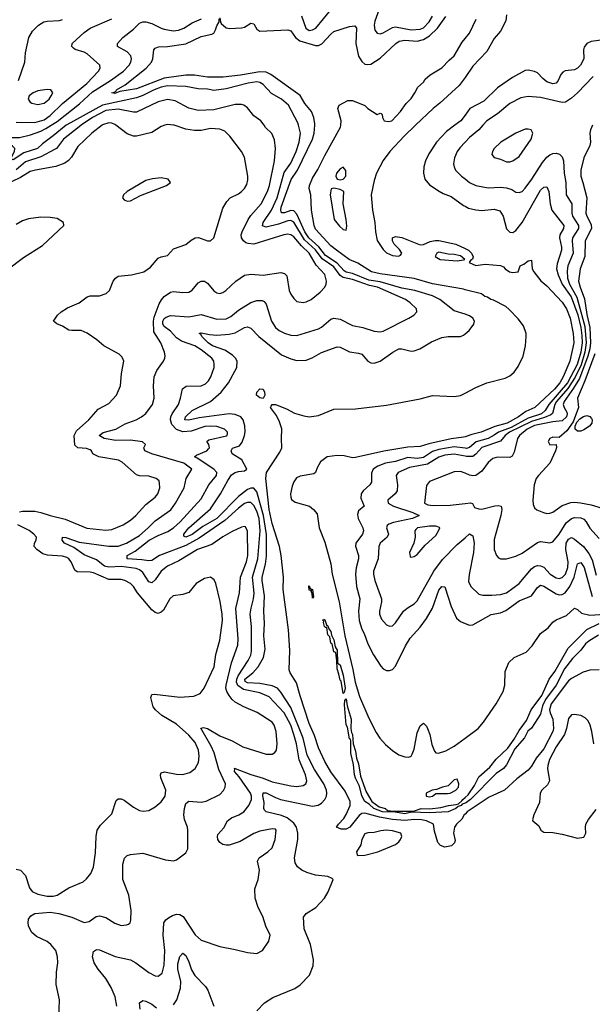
# Model space of a CAD drawing. Header units: inches. Extents: x 1173000 to 1307049, y 522583 to 678455.
# Tile 141 of 256: x 1227112 to 1230825, y 554301 to 560685. Entities that reach past the tile are written whole.
import ezdxf

# ---------------------------------------------------------------- set-up
doc = ezdxf.new("R2010")
doc.units = ezdxf.units.IN
doc.header["$MEASUREMENT"] = 0
for name, color, linetype in [('B2525', 7, 'Continuous'), ('B2526', 7, 'Continuous'), ('B2535', 7, 'Continuous'), ('B2536', 7, 'Continuous')]:
    doc.layers.add(name, color=color, linetype=linetype)

msp = doc.modelspace()

# ---------------------------------------------------------------- linework, layer by layer
at = {"layer": 'B2525', "color": 5}
for points, elevation in [([(1227647.3, 560000), (1227580.7, 559950), (1227490, 559863.5), (1227447.6, 559792.4), (1227428.8, 559771.2), (1227405, 559755), (1227347.4, 559732.6), (1227214.9, 559710), (1227180.5, 559699.5), (1227117.9, 559662.1), (1227010, 559610.6)], 780), ([(1227413.9, 560000), (1227330, 559931.2), (1227259.5, 559880.5), (1227227.9, 559850), (1227138.8, 559821.2), (1227070, 559776.3), (1227060.4, 559780.4), (1227056.3, 559790), (1227078.5, 559830), (1227079.7, 559850), (1227065.5, 559865.5), (1227030, 559889.7), (1227025.8, 559910), (1227050, 559920.6), (1227110, 559920.6), (1227182.2, 559937.8), (1227250, 559961.3), (1227281.8, 559978.2), (1227316.7, 560000)], 740), ([(1227511.6, 560000), (1227497.1, 559990), (1227395.5, 559910), (1227350, 559850.5), (1227337.7, 559842.3), (1227250, 559796.3), (1227150, 559762.7), (1227090, 559711.1)], 760), ([(1227110, 557494.4), (1227130, 557498.8), (1227210, 557499), (1227250, 557490.8), (1227310, 557469.6), (1227407.6, 557447.6), (1227548, 557388), (1227670, 557374.4), (1227710, 557378.5), (1227783.5, 557410), (1227830, 557439.3), (1227864.8, 557470), (1227930, 557540.7), (1227989.6, 557590), (1228006.9, 557610), (1228020.4, 557650), (1228019.8, 557679.7), (1228015.6, 557695.6), (1227997.2, 557710), (1227950, 557724.7), (1227890, 557728.3), (1227870, 557734.7), (1227775.6, 557815.5), (1227752, 557830), (1227624.5, 557850), (1227586, 557870), (1227578.7, 557890), (1227570, 557895.3), (1227544.5, 557904.5), (1227490, 557909.1), (1227470, 557925.7), (1227465.9, 557990), (1227480, 558020), (1227559.8, 558090), (1227621, 558159), (1227690, 558196.9), (1227740.3, 558250), (1227766.2, 558310), (1227773.3, 558390), (1227787.1, 558470), (1227777.6, 558497.6), (1227756.6, 558516.6), (1227658.4, 558570), (1227612.6, 558610), (1227550, 558653.4), (1227510, 558670.5), (1227450, 558668.9), (1227430, 558672.7), (1227390, 558697.6), (1227352.7, 558712.7), (1227332.3, 558730), (1227356.9, 558770), (1227380.4, 558790), (1227422.3, 558817.7), (1227497.7, 558850), (1227550, 558887.3), (1227570, 558894.5), (1227630, 558893.5), (1227672.8, 558910), (1227694.8, 558930), (1227718, 558990), (1227733.7, 559010), (1227750, 559021.1), (1227837.2, 559030), (1227917.6, 559050), (1227960.3, 559079.7), (1228010, 559138.4), (1228030, 559148.2), (1228070, 559156.3), (1228110, 559199.5), (1228190, 559227.6), (1228223.7, 559256.3), (1228249.9, 559270.1), (1228271.9, 559271.9), (1228330, 559250.3), (1228350, 559250.4), (1228370, 559270.7), (1228430, 559463), (1228454.7, 559505.3), (1228476.9, 559530), (1228530, 559554.7), (1228549.7, 559570), (1228569.7, 559590), (1228584.6, 559615.4), (1228592.6, 559647.4), (1228591.9, 559670), (1228570, 559792.7), (1228549.6, 559830), (1228474.5, 559930), (1228441.9, 559961.9), (1228410, 559975.9), (1228350, 559978.5), (1228290, 559966.7), (1228246.7, 559966.7), (1228190, 559975.4), (1228113.8, 560000)], 780), ([(1227366, 554210), (1227369.7, 554330), (1227348.4, 554430), (1227349.8, 554510.2), (1227360.4, 554570), (1227358.3, 554610), (1227347.1, 554650), (1227313.4, 554690), (1227290, 554707.5), (1227220.5, 554740.5), (1227189.4, 554769.4), (1227169.8, 554810), (1227166.8, 554830), (1227170, 554852.7), (1227184.9, 554875.1), (1227210, 554889.2), (1227310, 554898.9), (1227365.5, 554890), (1227450, 554865.4), (1227530, 554830.9), (1227562.8, 554837.2), (1227608.8, 554871.2), (1227630, 554874.9), (1227670, 554863.6), (1227730, 554827.4), (1227770, 554813), (1227804.1, 554815.9), (1227818.4, 554821.6), (1227829.5, 554830.5), (1227833.7, 554846.3), (1227834.6, 554910), (1227819.4, 555010), (1227781.9, 555110), (1227780.6, 555210), (1227790.7, 555249.3), (1227810, 555265.7), (1227830, 555271.7), (1227910, 555280.3), (1228057.7, 555237.7), (1228109.5, 555230.5), (1228130, 555237.3), (1228190, 555284), (1228202, 555310), (1228202, 555430), (1228199.3, 555450), (1228179.8, 555499.8), (1228175.8, 555530), (1228180.3, 555570), (1228190, 555604), (1228210, 555617.4), (1228290, 555612.2), (1228321.4, 555618.6), (1228410, 555662.6), (1228432.7, 555687.3), (1228444.2, 555710), (1228446.6, 555730), (1228402.7, 555822.7), (1228372.5, 555932.5), (1228353.9, 555973.9), (1228287.6, 556092.4), (1228304, 556096), (1228330, 556088.4), (1228410, 556041.2), (1228489.5, 556009.5), (1228559.3, 555970), (1228710, 555922), (1228750, 555922), (1228767.2, 555932.8), (1228776.9, 555950), (1228780.9, 555990), (1228775.5, 556070), (1228762.4, 556110), (1228748.4, 556130), (1228652.6, 556192.6), (1228565.1, 556230), (1228510, 556259.2), (1228490, 556276.4), (1228470, 556302.6), (1228454.7, 556330), (1228449.9, 556350), (1228450.8, 556370), (1228485.4, 556514.6), (1228527.1, 556630), (1228528.3, 556670), (1228512.8, 556867.2), (1228538, 556970), (1228543.1, 557070), (1228583.4, 557170), (1228592.6, 557210), (1228588.8, 557368.8), (1228575.8, 557395.8), (1228570, 557399.7), (1228550, 557395.6), (1228490, 557366.9), (1228430, 557332.7), (1228358.7, 557281.3), (1228265.6, 557250), (1228144.4, 557175.6), (1228070, 557142.5), (1228030.1, 557110), (1227990, 557052.2), (1227970, 557034.8), (1227950, 557040.8), (1227910, 557099.9), (1227890, 557117.1), (1227867.8, 557127.8), (1227770, 557140.6), (1227690, 557136.3), (1227662.7, 557142.7), (1227610, 557182.6), (1227530, 557215), (1227463.2, 557263.2), (1227403.1, 557290), (1227388, 557310), (1227389.7, 557330), (1227411.3, 557328.7), (1227498.2, 557298.2), (1227690, 557271.9), (1227750, 557272.4), (1227805.8, 557290), (1227890, 557341.6), (1227946.3, 557390), (1227990, 557436.6), (1228092.7, 557507.3), (1228123.4, 557550), (1228177.8, 557650), (1228192.4, 557710), (1228227.8, 557770), (1228176.9, 557810), (1227969.6, 557869.6), (1227923.5, 557890), (1227918, 557910), (1227927.8, 557930), (1227908.7, 557948.7), (1227830, 557958.3), (1227735.7, 557955.7), (1227660.7, 557970), (1227627.9, 557990), (1227652.5, 558007.5), (1227735.1, 558030), (1227795.5, 558064.5), (1227866.6, 558090), (1227902.6, 558110), (1227930, 558131.6), (1227973.3, 558190), (1227984.5, 558230), (1227979.3, 558310), (1227984.5, 558370), (1228002.3, 558410), (1228044, 558470), (1228054, 558490), (1228054.8, 558505.3), (1228050.9, 558530), (1228028.1, 558590), (1227981.9, 558661.9), (1227979.4, 558730), (1227983.9, 558756.1), (1228016.5, 558843.5), (1228031.1, 558868.9), (1228050, 558889.4), (1228090, 558918), (1228110, 558922.4), (1228170, 558915.5), (1228210, 558918.3), (1228230, 558930.3), (1228270, 558978), (1228290, 558990.3), (1228310, 558990.3), (1228330, 558976.9), (1228370, 558927.6), (1228390, 558912.9), (1228410, 558909.1), (1228430, 558915.6), (1228449.8, 558930.1), (1228513.7, 558990), (1228570, 559028.3), (1228610, 559034.7), (1228690, 559028.4), (1228805.5, 559045.5), (1228830, 559038.7), (1228843.8, 559023.8), (1228860.2, 558930), (1228870, 558906), (1228890, 558877.1), (1228910, 558857.1), (1228950, 558851.8), (1228970, 558854.6), (1229002.9, 558870), (1229061.1, 558918.9), (1229091.3, 558950), (1229099.7, 558970), (1229101.5, 558990), (1229090, 559033), (1229033.9, 559093.9), (1228989.9, 559170), (1228939, 559219), (1228890, 559276.2), (1228870, 559290.9), (1228850, 559294), (1228824.4, 559290), (1228630, 559229.9), (1228592.7, 559232.7), (1228578.8, 559238.8), (1228563.2, 559250), (1228550.5, 559270), (1228549.4, 559290), (1228555.6, 559310), (1228593.3, 559390), (1228610, 559414.2), (1228678.9, 559490), (1228719.6, 559570), (1228732.1, 559610), (1228763.7, 559770), (1228769.9, 559850), (1228764.8, 559904.8), (1228746.8, 559946.8), (1228706.2, 559986.2), (1228696.7, 560000)], 760), ([(1227742.5, 554290), (1227730.8, 554349.2), (1227704.6, 554410), (1227670, 554467.7), (1227620.4, 554530), (1227595.9, 554570), (1227584.3, 554610), (1227590, 554644.4), (1227610, 554657.6), (1227630, 554655), (1227730.7, 554610.7), (1227830, 554588.9), (1227864.7, 554570), (1227950, 554506.9), (1227990, 554487), (1228010, 554484.4), (1228035.7, 554504.3), (1228050, 554556), (1228053.2, 554650), (1228042.3, 554750), (1228047.3, 554830), (1228060.7, 554850), (1228077, 554863), (1228102.5, 554877.5), (1228130, 554886), (1228150, 554884.6), (1228171.2, 554871.2), (1228250, 554751.7), (1228290, 554718), (1228410, 554675.3), (1228510, 554657.6), (1228590, 554637), (1228650, 554630.4), (1228686.6, 554650), (1228727.8, 554710), (1228736.3, 554750), (1228708, 554808), (1228688.2, 554870), (1228659, 554930), (1228639.3, 554990), (1228636.9, 555050), (1228658.7, 555110), (1228668, 555170), (1228653.3, 555230), (1228664.5, 555250), (1228721.6, 555290), (1228750, 555316.4), (1228769.6, 555369.6), (1228775.1, 555430), (1228770, 555437.2), (1228750, 555438.4), (1228670, 555423.9), (1228630, 555408.7), (1228542.9, 555357.1), (1228470, 555333.7), (1228450, 555332.1), (1228430, 555337.3), (1228409, 555350), (1228397.1, 555370), (1228393.8, 555390), (1228398, 555402), (1228435.1, 555444.9), (1228459.2, 555490), (1228485.3, 555510), (1228533.6, 555530), (1228564.9, 555550), (1228597.9, 555590), (1228615.4, 555630), (1228614.8, 555650), (1228608.1, 555670), (1228536.2, 555776.2), (1228505.2, 555810), (1228507.5, 555827.5), (1228502, 555830), (1228510, 555830.9), (1228610, 555791.4), (1228690, 555768.5), (1228750, 555744.7), (1228870, 555717.9), (1228910, 555713.6), (1228950, 555719.7), (1228968.2, 555731.8), (1228974.6, 555750), (1228965.9, 555790), (1228925.3, 555885.3), (1228908, 555990), (1228890, 556051.6), (1228869.6, 556110), (1228828.1, 556190), (1228730, 556295), (1228670, 556319.9), (1228562.8, 556342.8), (1228527.6, 556367.6), (1228518.3, 556390), (1228519.8, 556410), (1228528.3, 556431.7), (1228594.3, 556530), (1228610, 556564.9), (1228614.7, 556590), (1228614.6, 556750), (1228607.6, 556830), (1228612.6, 556870), (1228629.1, 556930.9), (1228632.5, 556967.5), (1228621.6, 557070), (1228656.4, 557190), (1228670.6, 557370), (1228665.1, 557450), (1228650, 557497.5), (1228630, 557535.9), (1228610, 557554.5), (1228590, 557555.4), (1228570, 557547.3), (1228530, 557517.5), (1228442.9, 557437.1), (1228276.6, 557323.4), (1228190, 557276), (1228019.8, 557210), (1227970, 557179.3), (1227950, 557176), (1227903.9, 557183.9), (1227809.8, 557190), (1227809.7, 557210), (1227860, 557240), (1227952.1, 557310), (1228010, 557341.4), (1228072.4, 557367.6), (1228110, 557391), (1228152.8, 557430), (1228290, 557578.1), (1228338.2, 557670), (1228388.7, 557730), (1228389.9, 557750), (1228371.4, 557771.4), (1228262.6, 557842.6), (1228244.7, 557850), (1228259.3, 557860.7), (1228325.1, 557890), (1228337.3, 557902.8), (1228342.9, 557910), (1228338.7, 557930), (1228326.3, 557950), (1228338.5, 557961.5), (1228452.4, 557987.6), (1228458.3, 557990), (1228459.8, 558000.2), (1228460.7, 558010), (1228439.8, 558030), (1228390, 558047.1), (1228350, 558050.3), (1228313.3, 558046.7), (1228224, 558016.1), (1228170, 558013.4), (1228128.6, 558028.6), (1228099.4, 558059.4), (1228090.9, 558090), (1228092.7, 558110), (1228100.5, 558130), (1228141.6, 558190), (1228155.6, 558230), (1228168.3, 558291.7), (1228191.6, 558308.4), (1228289.2, 558310.8), (1228316.7, 558323.3), (1228337, 558343), (1228351.7, 558368.3), (1228372.2, 558430), (1228373.8, 558450), (1228370.7, 558470), (1228357.4, 558490), (1228290, 558544.5), (1228246.9, 558570), (1228161.3, 558601.3), (1228130, 558621.8), (1228090, 558665.8), (1228050, 558694.6), (1228039.5, 558710), (1228040.1, 558730), (1228050, 558746.7), (1228062.9, 558757.1), (1228090, 558765.9), (1228210, 558759.3), (1228290, 558773.7), (1228390, 558743.7), (1228450, 558745.6), (1228480.4, 558759.6), (1228530, 558800.9), (1228610, 558851.9), (1228650, 558863.2), (1228684.5, 558864.5), (1228697.1, 558857.1), (1228710, 558839.5), (1228745.2, 558730), (1228770.2, 558690), (1228794.6, 558670), (1228830, 558651.8), (1228870, 558639.7), (1228910, 558636.9), (1229050, 558680.6), (1229070, 558692), (1229130, 558742.8), (1229150, 558750.2), (1229190, 558744.2), (1229270, 558702.9), (1229337.3, 558690), (1229410, 558665.4), (1229450, 558662), (1229470, 558665.8), (1229636.2, 558750), (1229667.3, 558770), (1229687, 558790), (1229686, 558810), (1229645.1, 558850), (1229614, 558870), (1229432.6, 558950), (1229381.3, 558961.3), (1229270, 558999.6), (1229210, 559014), (1229190, 559025.5), (1229150, 559082.1), (1229074.5, 559134.5), (1229030, 559192.8), (1228958.2, 559258.2), (1228890, 559371.1), (1228870, 559381.8), (1228850, 559379.8), (1228790, 559358.9), (1228710, 559340.6), (1228687.6, 559347.5), (1228691.1, 559370), (1228745.8, 559450), (1228780.7, 559530), (1228826.9, 559693.1), (1228870, 559754.2), (1228905.3, 559830), (1228924.4, 559890), (1228932.2, 559950), (1228919.1, 560000)], 740), ([(1228054.1, 560000), (1228030, 559993.1), (1227970, 559954.4), (1227870, 559929), (1227850, 559930.6), (1227810, 559944.6), (1227736, 560000)], 780), ([(1230000, 558775.3), (1229930, 558798.1), (1229835.9, 558870), (1229790, 558895.5), (1229674, 558930), (1229590, 558945.2), (1229450, 558984.2), (1229377, 558997), (1229270, 559040.2), (1229230, 559048.3), (1229215.5, 559055.5), (1229170, 559106.6), (1229095.5, 559155.5), (1229051.6, 559211.6), (1228988.2, 559270), (1228960.5, 559310), (1228910, 559423.5), (1228890, 559446.2), (1228870, 559448.1), (1228830, 559432.8), (1228810, 559432.9), (1228804.9, 559450), (1228807.4, 559470), (1228871.7, 559648.3), (1228913, 559710), (1229010.6, 559910), (1229022.3, 559950), (1229026, 560000)], 720), ([(1230000, 558934.4), (1229990, 558936.9), (1229790, 558972.8), (1229670, 559006.9), (1229450, 559036.1), (1229393.9, 559050), (1229305.6, 559105.6), (1229249.2, 559130), (1229166, 559190), (1229130, 559219.6), (1229030, 559326.4), (1229021.9, 559350), (1229004.2, 559450), (1228999.7, 559550), (1228989.8, 559589.8), (1228992.1, 559610), (1229010, 559658), (1229045.6, 559714.4), (1229090, 559803.7), (1229192.9, 559987.1), (1229193.8, 560000)], 680), ([(1229678.8, 560000), (1229606.1, 559930), (1229512.1, 559830), (1229470, 559772.7), (1229425.9, 559690), (1229410, 559641.3), (1229390.8, 559550), (1229400.1, 559450), (1229415.3, 559370), (1229419.5, 559310), (1229430, 559253.7), (1229470, 559194), (1229490, 559172.2), (1229530, 559156.2), (1229568, 559152), (1229582, 559158), (1229589.5, 559170), (1229575.6, 559195.6), (1229541.2, 559230), (1229529.4, 559250), (1229529.6, 559270.4), (1229550, 559278.8), (1229590, 559272.4), (1229710, 559225.7), (1229730, 559227), (1229773.4, 559246.6), (1229807.1, 559252.9), (1229830, 559252.7), (1229940.5, 559230), (1230000, 559200.6)], 680), ([(1229934.2, 560000), (1229880.9, 559959.1), (1229815.2, 559890), (1229764.6, 559815.4), (1229742.6, 559770), (1229733, 559730), (1229731, 559690), (1229739.7, 559650), (1229770, 559614.9), (1229832, 559572), (1229857.6, 559557.6), (1229910, 559538.9), (1229990, 559480.2), (1230000, 559474.9)], 720), ([(1230000, 559890.2), (1229965.3, 559854.7), (1229948.4, 559830), (1229931.1, 559790), (1229925.2, 559750), (1229929.2, 559730), (1229938.5, 559710), (1229977.3, 559670), (1230000, 559652.5)], 740), ([(1227030, 559063.2), (1227137.8, 559142.2), (1227259.8, 559220.2), (1227399, 559350), (1227395.3, 559370), (1227355.5, 559395.5), (1227310, 559402.6), (1227250, 559404.2), (1227170, 559393.8), (1227130, 559380.8), (1227090, 559357.2)], 820), ([(1228650, 554258.4), (1228700.7, 554310), (1228753.5, 554346.5), (1228896, 554404), (1228931.3, 554428.7), (1228991.2, 554490), (1229015.8, 554550), (1229016.9, 554590), (1228996.9, 554690), (1228955.8, 554790), (1228953.6, 554866.4), (1228969.4, 554890), (1229032, 554930), (1229089.5, 554990), (1229111.8, 555030), (1229144, 555110), (1229137.5, 555117.5), (1229109.6, 555129.6), (1229030, 555139.5), (1228975.1, 555155.1), (1228942.3, 555170), (1228913.7, 555193.7), (1228898.6, 555218.6), (1228894.1, 555250), (1228915.2, 555370), (1228915.7, 555410), (1228906.6, 555450), (1228890, 555475.3), (1228845.9, 555510), (1228810, 555526), (1228709.9, 555549.9), (1228699.2, 555559.2), (1228694.9, 555570), (1228696.5, 555610), (1228688.1, 555651.9), (1228690, 555673), (1228710, 555672.6), (1228770, 555641.7), (1228803.1, 555630), (1229010, 555587), (1229047.4, 555592.6), (1229070, 555605.9), (1229091.6, 555630), (1229100.9, 555650), (1229103.5, 555670), (1229100.7, 555690), (1229085.2, 555730), (1229024, 555824), (1228976.9, 555916.9), (1228950, 556026.4), (1228870, 556225), (1228805.7, 556325.7), (1228784, 556350), (1228750, 556365.6), (1228670, 556381.6), (1228590, 556385.4), (1228574, 556394), (1228571.1, 556410), (1228623.3, 556450), (1228657.8, 556490), (1228692.6, 556550), (1228704.3, 556604.3), (1228695.4, 556690), (1228699.7, 556770), (1228694.3, 556850), (1228700.5, 556950), (1228685.2, 557050), (1228685.5, 557070), (1228705.6, 557154.4), (1228712.5, 557207.5), (1228711.8, 557348.2), (1228693.2, 557470), (1228650, 557623.6), (1228630, 557648.4), (1228610, 557648), (1228590, 557638), (1228530, 557593.1), (1228390, 557451.1), (1228300.3, 557399.7), (1228230, 557347.7), (1228190, 557330.8), (1228175.5, 557335.5), (1228177, 557350), (1228208.4, 557390), (1228350, 557513.5), (1228414.5, 557610), (1228462.1, 557697.9), (1228486.4, 557733.6), (1228510, 557748.4), (1228530, 557755.5), (1228570, 557760.3), (1228585.1, 557770), (1228552, 557832), (1228490, 557869.8), (1228482.9, 557890), (1228492.4, 557907.6), (1228538.4, 557921.6), (1228554.9, 557945.1), (1228569.5, 557990), (1228573.5, 558013.4), (1228571.8, 558051.8), (1228560.5, 558090), (1228546.6, 558110), (1228510, 558125.4), (1228470, 558129.9), (1228276.2, 558103.8), (1228208, 558088), (1228182.6, 558090), (1228188, 558110), (1228231.5, 558150), (1228350, 558209.7), (1228419.5, 558270), (1228466.6, 558330), (1228521.3, 558430), (1228522.3, 558470), (1228511.9, 558490), (1228492.6, 558510), (1228442.2, 558542.2), (1228361.8, 558570), (1228334.2, 558590), (1228293.8, 558630), (1228285.7, 558645.7), (1228275.1, 558650), (1228290, 558653.8), (1228343.4, 558643.4), (1228390, 558640.1), (1228470, 558645.1), (1228510, 558654.9), (1228570, 558690.1), (1228590, 558692.6), (1228610, 558685.8), (1228662.3, 558630), (1228810, 558512.4), (1228870, 558485), (1228910, 558475.3), (1228970, 558477.4), (1229008.1, 558491.9), (1229070, 558527.1), (1229170, 558564.1), (1229190, 558561), (1229250, 558531), (1229310, 558523.8), (1229330, 558516.2), (1229370.4, 558470), (1229390, 558459.1), (1229410, 558457.6), (1229450, 558470.2), (1229530.9, 558529.1), (1229570, 558551), (1229590, 558551.9), (1229650, 558535.6), (1229670, 558537.1), (1229707.6, 558550), (1229782.8, 558597.2), (1229850, 558625.2), (1229890, 558631.8), (1229970, 558631.4), (1229990, 558640.3), (1230000, 558648.4)], 720), ([(1230000, 555535.1), (1229995.2, 555530), (1229978.7, 555501.3), (1229944.7, 555470), (1229932.4, 555450), (1229926, 555410), (1229936.2, 555363.8), (1229932.3, 555347.7), (1229912.3, 555327.7), (1229870, 555320.9), (1229840.3, 555330), (1229823.6, 555350), (1229803.1, 555423), (1229795.7, 555470), (1229749.2, 555490), (1229717.5, 555497.5), (1229670, 555499.7), (1229610, 555492.5), (1229530, 555499.8), (1229446.1, 555513.9), (1229350, 555541.3), (1229330, 555537.6), (1229313.8, 555526.2), (1229252, 555450), (1229230, 555437.2), (1229197.1, 555437.1), (1229165.8, 555450), (1229178.6, 555470), (1229213.7, 555506.3), (1229228.8, 555531.2), (1229255.1, 555590), (1229255.4, 555615.4), (1229222.2, 555682.2), (1229130, 555807.6), (1229090, 555876.3), (1229050, 555963.7), (1229023.6, 556043.6), (1228990, 556122.3), (1228930, 556300.4), (1228906.1, 556386.1), (1228865.5, 556450), (1228860.3, 556470), (1228864, 556596), (1228855.9, 556730), (1228820.8, 556990), (1228822.5, 557070), (1228808.1, 557210), (1228796, 557270), (1228750, 557418.4), (1228728.9, 557510), (1228707.6, 557710), (1228713.4, 557750), (1228799.4, 557880.6), (1228813, 557910), (1228809.3, 557970), (1228813.1, 558033.1), (1228797.8, 558077.8), (1228778, 558118), (1228739.5, 558170), (1228741.8, 558178.2), (1228749.9, 558190.1), (1228770.1, 558190.1), (1228842.8, 558162.9), (1228893.9, 558133.9), (1228955.5, 558115.5), (1228990.3, 558110.3), (1229050, 558119.6), (1229150, 558159.3), (1229290, 558161.3), (1229490, 558186), (1229710, 558227.3), (1229790, 558247.7), (1229930, 558241.6), (1229970, 558248), (1230000, 558263.7)], 680), ([(1230000, 557980.8), (1229990, 557977.3), (1229910, 557967.6), (1229765, 557935), (1229710, 557918), (1229630, 557912.3), (1229472.7, 557887.3), (1229290, 557846.8), (1229270, 557844.8), (1229216.1, 557856.1), (1229170, 557859.4), (1229105.3, 557850), (1229062, 557818), (1229040.1, 557779.9), (1229030.6, 557749.4), (1229019.4, 557740.6), (1228930, 557725.8), (1228906.5, 557713.5), (1228890.5, 557689.5), (1228879.7, 557660.3), (1228868.3, 557610), (1228869.4, 557589.4), (1228874.7, 557574.7), (1228897.7, 557557.7), (1228991.6, 557530), (1229017.6, 557510), (1229040.6, 557480.6), (1229053.1, 557390), (1229090, 557298), (1229130, 557158), (1229137.5, 557090), (1229184.1, 556910), (1229221.5, 556690), (1229273, 556473), (1229287.4, 556390), (1229316.2, 556296.2), (1229376.7, 556156.7), (1229423.8, 556063.8), (1229447.6, 556027.6), (1229485, 555985), (1229530, 555946.2), (1229570, 555919.2), (1229610, 555904.7), (1229635.5, 555904.5), (1229649.7, 555910.3), (1229658, 555922), (1229670, 555956), (1229690, 556062), (1229710, 556106), (1229730, 556123), (1229750, 556104.9), (1229756.5, 556090), (1229771.1, 556050), (1229784.8, 555984.8), (1229801.7, 555941.7), (1229810, 555930.7), (1229828.6, 555928.6), (1229875.2, 555944.8), (1229930, 555974.6), (1230000, 556027)], 680), ([(1230000, 557906.8), (1229930, 557915.5), (1229830, 557898.1), (1229790, 557884.7), (1229730, 557845.7), (1229690, 557839.9), (1229630, 557845.9), (1229550, 557819.5), (1229483.5, 557810), (1229435.4, 557790), (1229404.1, 557770), (1229394.3, 557745.7), (1229392.7, 557687.3), (1229382.3, 557670), (1229339.7, 557630), (1229326.2, 557610), (1229323.6, 557583.6), (1229346, 557530), (1229310, 557500.7), (1229302.8, 557477.2), (1229307.3, 557450), (1229337, 557390), (1229341.4, 557370), (1229335.6, 557350), (1229290.9, 557290), (1229289.5, 557270.5), (1229309, 557210), (1229310.1, 557190.1), (1229293.1, 557130), (1229289.6, 557090), (1229295.2, 557010), (1229318.4, 556930), (1229310.1, 556850), (1229313.9, 556790), (1229330, 556732.9), (1229345.5, 556705.5), (1229370, 556638.3), (1229406.8, 556566.8), (1229453.6, 556493.7), (1229470, 556475.6), (1229490, 556464.7), (1229510, 556464.4), (1229530, 556472.9), (1229550, 556493.1), (1229614.6, 556625.4), (1229644.6, 556675.4), (1229710, 556746.3), (1229750, 556803.5), (1229788.4, 556870), (1229830, 556985.3), (1229850, 557010.3), (1229870, 557007.7), (1229910, 556880.3), (1229945, 556805), (1229970, 556784.2), (1230000, 556771.2)], 720), ([(1230000, 557854.1), (1229930, 557868), (1229870, 557861.6), (1229830, 557849.4), (1229755.9, 557804.1), (1229639.4, 557780.6), (1229567.1, 557750), (1229554, 557730), (1229563, 557670), (1229559.3, 557630), (1229546.7, 557610), (1229498.5, 557570), (1229501.1, 557550), (1229535.9, 557530), (1229660.9, 557490), (1229702, 557470), (1229659.5, 557450), (1229535.6, 557424.4), (1229505.4, 557414.6), (1229494.2, 557405.8), (1229490.2, 557390), (1229503.5, 557350), (1229494.7, 557330), (1229450.2, 557290), (1229440.6, 557270), (1229436.8, 557190), (1229406.6, 557110), (1229406.4, 557090), (1229415.9, 557050), (1229458, 556930), (1229458, 556910), (1229444.3, 556850), (1229444.7, 556830), (1229457.5, 556797.5), (1229490, 556761.6), (1229510, 556752.4), (1229530, 556755.8), (1229550, 556774), (1229601.5, 556850), (1229624, 556870), (1229670, 556898.4), (1229690, 556917.6), (1229798.7, 557110), (1229854.1, 557185.9), (1229950, 557283), (1230000, 557326.1)], 740), ([(1230000, 557744.1), (1229970, 557755.8), (1229930, 557754.1), (1229770, 557691.8), (1229750, 557665.2), (1229737.6, 557550), (1229759.5, 557539.5), (1229794.1, 557534.1), (1229903.6, 557536.4), (1230000, 557548.7)], 760), ([(1227090, 555177), (1227116.3, 555170), (1227150, 555137.1), (1227176.4, 555056.4), (1227193.7, 555033.7), (1227230, 555014.6), (1227290, 555002.8), (1227330, 555003.5), (1227355.1, 555010), (1227430, 555056), (1227523.6, 555096.4), (1227545.2, 555114.8), (1227573, 555150), (1227589.7, 555190.3), (1227603.8, 555283.8), (1227608.3, 555388.3), (1227615.1, 555430), (1227636.3, 555463.7), (1227710, 555537.1), (1227736.9, 555623.1), (1227750, 555634.4), (1227770, 555633.7), (1227790, 555624.6), (1227850, 555579.6), (1227890, 555557.3), (1227912.6, 555552.6), (1227950, 555558.8), (1227990, 555582), (1228030, 555613.8), (1228056.1, 555650), (1228059.4, 555690), (1228027.9, 555770), (1228024.4, 555790), (1228030, 555802.4), (1228050.8, 555809.2), (1228130, 555793.5), (1228170, 555790.8), (1228216, 555804), (1228250.4, 555829.6), (1228271, 555869), (1228276.4, 555910), (1228272, 555950), (1228250, 555999.4), (1228210, 556047.2), (1228130, 556116.9), (1228034.1, 556174.1), (1227991.8, 556210), (1227977.8, 556230), (1227961.6, 556290), (1227969.3, 556310), (1227987.1, 556312.9), (1228150, 556291.9), (1228241.5, 556298.5), (1228283.3, 556316.7), (1228309.2, 556350.8), (1228373.7, 556490), (1228385, 556570), (1228410, 556662.8), (1228427.9, 556790), (1228425.9, 556830), (1228412.3, 556912.3), (1228384.2, 557030), (1228374.1, 557054.2), (1228350, 557069.5), (1228310, 557061.3), (1228257.1, 557030), (1228208.2, 556971.8), (1228170, 556957.2), (1228107.7, 556950), (1228084.9, 556930), (1228044.2, 556855.8), (1228030, 556843), (1228010, 556835.1), (1227990, 556841.3), (1227970, 556857.7), (1227877, 556970), (1227850, 557010.9), (1227829.6, 557030), (1227793.6, 557050), (1227770, 557055.2), (1227690, 557055), (1227590, 557098.5), (1227570, 557102.9), (1227484.7, 557104.7), (1227470, 557115.1), (1227446.6, 557170), (1227429.9, 557189.9), (1227417, 557197), (1227390, 557206.3), (1227292.8, 557212.8), (1227262.3, 557222.3), (1227223.5, 557250), (1227206.4, 557270), (1227208.8, 557290), (1227219.8, 557310), (1227221, 557330), (1227204.1, 557350), (1227173.7, 557373.7), (1227100.9, 557410)], 780), ([(1230000, 555606.3), (1229980.7, 555599.3), (1229974.2, 555590), (1229955.8, 555584.2), (1229939.6, 555570), (1229890, 555549.3), (1229770, 555542.4), (1229653.7, 555546.3), (1229610, 555537.2), (1229546.1, 555546.1), (1229465.2, 555550), (1229408.2, 555570), (1229378.1, 555598.1), (1229350, 555615.8), (1229330, 555654), (1229315.4, 555715.4), (1229290, 555766.9), (1229284.3, 555790), (1229276.6, 555856.6), (1229259.4, 555930), (1229259.5, 556010), (1229258, 556018), (1229250, 556022.7), (1229237.2, 556097.2), (1229230, 556112.7), (1229217.6, 556242.4), (1229221.2, 556270), (1229230, 556281), (1229236.1, 556236.1), (1229262.3, 556150), (1229259.2, 556090), (1229263.2, 556063.2), (1229270.1, 556050), (1229273.7, 555990), (1229290, 555942), (1229296.5, 555896.5), (1229310, 555860.7), (1229321.4, 555781.4), (1229358, 555678), (1229396.7, 555616.7), (1229442.4, 555582.4), (1229484.9, 555570), (1229485.5, 555565.5), (1229498.4, 555558.4), (1229533.4, 555553.4), (1229665.6, 555554.4), (1229715.3, 555570), (1229771.2, 555568.8), (1229843.3, 555576.7), (1229893.2, 555590), (1229943.4, 555596.6), (1229958.2, 555601.8), (1229979.7, 555620.3), (1229984.9, 555630), (1230000, 555642.7)], 660), ([(1228110, 554298), (1228131.3, 554330), (1228154.1, 554405.9), (1228156.1, 554450), (1228137.1, 554530), (1228136.8, 554563.2), (1228150, 554610.7), (1228170, 554632.4), (1228190, 554616.9), (1228210, 554576), (1228225.9, 554525.9), (1228248.2, 554488.2), (1228317.2, 554417.2), (1228332.9, 554392.9), (1228371.4, 554290)], 720), ([(1227893.6, 554270), (1227890, 554312), (1227910, 554326), (1227930, 554322.4), (1227970, 554302.8), (1227999.4, 554279.4)], 720)]:
    msp.add_lwpolyline(points, dxfattribs=dict(at, elevation=elevation))
for points, elevation in [([(1229210, 559728.7), (1229190, 559717.2), (1229167, 559690), (1229162.6, 559670), (1229170, 559650.8), (1229190, 559646.4), (1229210, 559650.4), (1229227.6, 559670), (1229226.3, 559706.3)], 680), ([(1228030, 559659.7), (1227973.9, 559653.9), (1227930, 559641.1), (1227810, 559571.5), (1227784.9, 559550), (1227778.8, 559530), (1227790, 559516), (1227810, 559508), (1227830, 559510.8), (1227895.4, 559544.6), (1228064, 559610), (1228089, 559630), (1228075.3, 559650)], 820), ([(1229150, 559592.3), (1229130.9, 559589.1), (1229125.5, 559550), (1229151.7, 559390), (1229185.2, 559345.2), (1229210, 559323.6), (1229230, 559320.4), (1229234.1, 559345.9), (1229230, 559389.2), (1229209, 559490), (1229213.1, 559570), (1229190, 559583.5)], 680), ([(1229830, 559178), (1229818, 559170), (1229806.3, 559150), (1229838, 559130), (1229950, 559122.2), (1229990, 559128.5), (1229998, 559130), (1229970, 559153), (1229930, 559162.4), (1229890, 559163.6)], 680), ([(1228690, 558229.9), (1228670, 558232.5), (1228648.2, 558250), (1228650.8, 558270), (1228670, 558292.2), (1228690, 558288.9), (1228698.8, 558270), (1228701.3, 558250)], 680), ([(1229770, 557401.7), (1229692.2, 557390), (1229681.2, 557378.8), (1229674.7, 557370), (1229676.1, 557330), (1229668.1, 557291.9), (1229639.3, 557230), (1229644.4, 557204.4), (1229650, 557200.7), (1229670, 557204.4), (1229690, 557217.1), (1229741.7, 557278.3), (1229810, 557340.9), (1229828.7, 557370), (1229836, 557390), (1229833.4, 557393.4), (1229810, 557401.6)], 760), ([(1229010, 556935.3), (1229007.9, 556967.9), (1229003.1, 556976.9), (1229007.3, 556987.3), (1228996.9, 556983.1), (1228990, 556986), (1228986.3, 557013.7), (1228990, 557014.8), (1228996, 556996), (1229010.3, 556989.7), (1229017.3, 556942.7)], 660), ([(1229210, 556317.2), (1229196.3, 556396.3), (1229190, 556402.7), (1229182.7, 556442.7), (1229170, 556475.3), (1229169, 556529), (1229162, 556582), (1229150, 556586.6), (1229137.6, 556637.6), (1229130, 556642.7), (1229123.6, 556683.6), (1229110, 556697.2), (1229104.7, 556744.7), (1229095.3, 556744.7), (1229089.1, 556750), (1229082.9, 556777.1), (1229085.2, 556785.2), (1229078, 556790), (1229082, 556798), (1229090, 556794.8), (1229102, 556762), (1229110, 556756), (1229116.1, 556736.1), (1229130, 556718), (1229134.4, 556694.4), (1229150, 556664.7), (1229158.8, 556618.8), (1229170, 556598), (1229174, 556514), (1229190, 556502.8), (1229210, 556436), (1229222, 556350), (1229216.7, 556323.3)], 660), ([(1229950, 555762), (1229930, 555756.2), (1229890, 555717.4), (1229854.8, 555710), (1229814, 555694), (1229786, 555690), (1229747.6, 555670), (1229747.2, 555650), (1229770, 555646.4), (1229789.3, 555650), (1229810, 555668.4), (1229887, 555667), (1229902.7, 555670), (1229941.3, 555690), (1229957.4, 555710), (1229960.4, 555730)], 680), ([(1229489, 555431), (1229453.3, 555426.7), (1229410, 555414.2), (1229370, 555413.2), (1229350, 555406), (1229330.3, 555370), (1229324.2, 555335.8), (1229297.3, 555290), (1229301, 555270), (1229305.8, 555265.8), (1229350, 555268), (1229435.3, 555290), (1229550, 555338.3), (1229570, 555353.7), (1229582.3, 555370), (1229590.7, 555390), (1229584.7, 555410), (1229530, 555427.1)], 720)]:
    msp.add_lwpolyline(points, close=True, dxfattribs=dict(at, elevation=elevation))
at = {"layer": 'B2526', "color": 5}
for points, elevation in [([(1228938.7, 560710), (1228968.7, 560630), (1228990, 560615.5), (1229010, 560618), (1229032.4, 560630), (1229131.1, 560750)], 740), ([(1229448.7, 560770), (1229414.9, 560674.9), (1229410.2, 560650.2), (1229415.9, 560615.9), (1229430, 560598), (1229450, 560593.6), (1229470, 560599.7), (1229530, 560633.7), (1229550, 560638.8), (1229650, 560618.7), (1229710, 560622.5), (1229730, 560631.7), (1229766.5, 560670), (1229790, 560707.8)], 740), ([(1227090, 560019.6), (1227210, 560017.5), (1227270, 560035.8), (1227310, 560063.1), (1227390, 560141.4), (1227547.6, 560270), (1227622.7, 560350), (1227634.5, 560370), (1227630.9, 560390), (1227550, 560462.8), (1227530, 560474.6), (1227472.4, 560492.4), (1227460.4, 560500.4), (1227449.6, 560510), (1227451.8, 560530), (1227530, 560602), (1227569.4, 560630.6), (1227709.4, 560690.6)], 760), ([(1227103.5, 560290), (1227144.4, 560410), (1227150.7, 560470), (1227170.8, 560570), (1227195.3, 560610), (1227234.5, 560650), (1227267.8, 560670), (1227290, 560675.5), (1227370, 560680.1), (1227390, 560686.3)], 780), ([(1227316.7, 560000), (1227355.7, 560024.3), (1227499.8, 560140.2), (1227583.7, 560216.3), (1227701.1, 560290), (1227786, 560350), (1227821.7, 560390), (1227832.2, 560410), (1227836.2, 560430), (1227832.8, 560450), (1227810, 560476.4), (1227746, 560510), (1227747.1, 560530), (1227781.4, 560570), (1227850, 560622.7), (1227890, 560662), (1227910, 560671.8), (1227930, 560671.7), (1227970, 560660.9), (1228028.8, 560628.8), (1228050, 560622.2), (1228106.5, 560613.5), (1228142.3, 560617.7), (1228176.4, 560630), (1228230, 560665.1), (1228291.9, 560690)], 740), ([(1229026, 560000), (1229026.7, 560010), (1229019.9, 560050), (1229004.8, 560090), (1228960.6, 560140.6), (1228930, 560193), (1228740.3, 560330), (1228710, 560344), (1228670, 560347.5), (1228544.7, 560324.7), (1228431.5, 560311.5), (1228330, 560311), (1228245.4, 560325.4), (1228190, 560324.5), (1228050, 560304.8), (1227870, 560237.4), (1227761.3, 560218.7), (1227730, 560206), (1227708.6, 560210), (1227725.3, 560214.7), (1227737.7, 560222.3), (1227738.9, 560230), (1227797.1, 560262.9), (1227933.1, 560370), (1227966.2, 560410), (1227975, 560430), (1227981.6, 560490), (1227990, 560500.8), (1228011.2, 560508.8), (1228070, 560511.6), (1228190, 560527.9), (1228290, 560576.3), (1228358.5, 560590), (1228370, 560597.4), (1228382, 560618), (1228390, 560644.9), (1228405.6, 560670), (1228405.3, 560690)], 720), ([(1228410, 560697.4), (1228413.4, 560670), (1228419.4, 560659.4), (1228450, 560631.3), (1228471.8, 560628.2), (1228550, 560631), (1228570, 560636.6), (1228610, 560662.6), (1228630, 560657.5), (1228650, 560623.2), (1228670, 560610.9), (1228850, 560618), (1228870, 560611.6), (1228899.6, 560570), (1228928.1, 560548.1), (1229030, 560517.6), (1229050, 560517.8), (1229072.3, 560527.7), (1229130, 560591.8), (1229150, 560607.8), (1229250, 560640.8), (1229285.8, 560645.8), (1229297.2, 560630), (1229291.7, 560530), (1229310, 560448.5), (1229330, 560412.8), (1229350, 560396.9), (1229370, 560393.4), (1229390, 560397.3), (1229450, 560434.8), (1229550.5, 560529.5), (1229573.7, 560546.3), (1229610, 560553), (1229690, 560544.5), (1229730, 560556), (1229770, 560580.5), (1229822, 560630), (1229875.3, 560704.7)], 720), ([(1229193.8, 560000), (1229196.1, 560030), (1229175.1, 560110), (1229183.1, 560130), (1229239.9, 560160.1), (1229270, 560161.8), (1229349.3, 560129.3), (1229370.4, 560110), (1229430, 560070.8), (1229450, 560078), (1229456, 560076), (1229462, 560070), (1229464.7, 560050), (1229474.9, 560030), (1229504.2, 560024.2), (1229525.1, 560030), (1229581.5, 560090), (1229618.5, 560141.5), (1229650, 560172.9), (1229675.5, 560210), (1229693.6, 560246.4), (1229730, 560280.3), (1229741.3, 560298.7), (1229773, 560327), (1229850, 560372.9), (1229896.8, 560423.2), (1229930.4, 560450), (1229980.6, 560539.4), (1230000, 560562)], 680), ([(1228919.1, 560000), (1228915.1, 560015.1), (1228855.4, 560130), (1228808.8, 560170), (1228746, 560206), (1228690, 560264.1), (1228670, 560276.8), (1228650, 560281.4), (1228594.2, 560274.2), (1228450, 560237.5), (1228370, 560226.7), (1228330, 560233.9), (1228270, 560236.9), (1228190, 560252.2), (1228070, 560255.6), (1228030, 560247), (1227983.2, 560230), (1227910, 560192.9), (1227870, 560178.7), (1227650, 560131.6), (1227417.2, 560002.8), (1227413.9, 560000)], 740), ([(1230000, 560310.6), (1229962.8, 560257.2), (1229836.7, 560143.3), (1229793.1, 560110), (1229678.8, 560000)], 680), ([(1228696.7, 560000), (1228675.8, 560030), (1228630, 560061), (1228590, 560114), (1228566, 560130), (1228550, 560134.4), (1228510, 560134.5), (1228370, 560100.4), (1228270, 560094.9), (1228210, 560111.3), (1228119.6, 560159.6), (1228070, 560167.5), (1228010, 560152.5), (1227870, 560085), (1227850, 560084.5), (1227750, 560105.6), (1227670, 560095.5), (1227584.2, 560050), (1227511.6, 560000)], 760), ([(1227736, 560000), (1227730, 560004.5), (1227710, 560014), (1227690, 560015.8), (1227650, 560002), (1227647.3, 560000)], 780), ([(1230000, 560066), (1229973.2, 560030), (1229934.2, 560000)], 720), ([(1228113.8, 560000), (1228110, 560001.2), (1228070, 560004.5), (1228054.1, 560000)], 780)]:
    msp.add_lwpolyline(points, dxfattribs=dict(at, elevation=elevation))
at = {"layer": 'B2526', "color": 5, "elevation": 780}
msp.add_lwpolyline([(1227290, 560231.6), (1227230, 560223.6), (1227198.8, 560210), (1227174, 560190), (1227168, 560170), (1227179.1, 560150), (1227190, 560143.1), (1227230, 560135.6), (1227270, 560144.2), (1227304, 560170), (1227317.3, 560190), (1227327, 560210), (1227314, 560230)], close=True, dxfattribs=at)
at = {"layer": 'B2535', "color": 5}
for points, elevation in [([(1230826.4, 560000), (1230814, 559970), (1230810.2, 559950), (1230813.2, 559890), (1230809.2, 559870), (1230770.9, 559790), (1230750.1, 559710), (1230750.1, 559670), (1230765, 559630), (1230790.1, 559530), (1230784.3, 559430), (1230789.6, 559410), (1230817.6, 559357.6), (1230820.1, 559330), (1230778, 559250), (1230776.3, 559150), (1230746.4, 559070), (1230736, 558990), (1230746.6, 558950), (1230775.7, 558875.7), (1230790, 558773.4), (1230808.4, 558690), (1230813.9, 558590), (1230809.2, 558550), (1230796.1, 558503.9), (1230741.5, 558358.5), (1230704, 558296), (1230643.1, 558210), (1230637, 558190), (1230642.7, 558170), (1230660.7, 558140.7), (1230663.3, 558130), (1230657.8, 558110), (1230630, 558083.4), (1230570, 558078.3), (1230450, 558054.2), (1230403, 558030), (1230352.4, 557990), (1230339.8, 557970), (1230319.4, 557880.6), (1230304.6, 557855.4), (1230290, 557846.6), (1230210, 557848.9), (1230181, 557839), (1230150, 557814.2), (1230110, 557758.4), (1230070, 557729.8), (1230050, 557728.1), (1230030, 557732.4), (1230000, 557744.1)], 760), ([(1230114.6, 560000), (1230088.9, 559971.1), (1230030, 559921), (1230000, 559890.2)], 740), ([(1230000, 559652.5), (1230030, 559629.3), (1230070, 559610.2), (1230150, 559595.3), (1230230, 559599), (1230270, 559595.1), (1230302.8, 559582.9), (1230330, 559566.5), (1230350, 559563.6), (1230370, 559571.4), (1230390, 559592.6), (1230432.2, 559650), (1230501.3, 559758.7), (1230530, 559794.2), (1230550, 559809.4), (1230570, 559817.7), (1230590, 559818.9), (1230612.2, 559812.2), (1230630, 559796.5), (1230639.5, 559770), (1230642.8, 559690), (1230653.8, 559630), (1230656.4, 559550), (1230692.7, 559490), (1230692.7, 559430), (1230697.9, 559410), (1230736.2, 559350), (1230736.6, 559330), (1230697.4, 559270), (1230694.9, 559250), (1230700.3, 559170), (1230667.2, 559090), (1230663.1, 559056.9), (1230664.7, 559010), (1230677, 558970), (1230725.8, 558885.8), (1230776.7, 558696.7), (1230785.4, 558590), (1230776.7, 558530), (1230752.2, 558447.8), (1230713.5, 558366.5), (1230665.9, 558294.1), (1230593.1, 558210), (1230581.7, 558190), (1230567.6, 558132.4), (1230556.2, 558123.8), (1230515.2, 558104.8), (1230430, 558079.8), (1230287.8, 558010), (1230260.5, 557990), (1230230, 557953.2), (1230109.6, 557910.4), (1230070, 557867.3), (1230050, 557853.4), (1230010, 557852.1), (1230000, 557854.1)], 740), ([(1230000, 559474.9), (1230022.8, 559462.8), (1230070, 559451.7), (1230110, 559447.9), (1230190, 559455.9), (1230224.8, 559444.8), (1230248.2, 559410), (1230270, 559329), (1230290, 559307.3), (1230310, 559304.7), (1230330, 559317.5), (1230370, 559369.4), (1230490, 559579.2), (1230510, 559599.4), (1230530, 559600.2), (1230543.3, 559570), (1230551.6, 559490), (1230563, 559450), (1230640.8, 559350), (1230638.1, 559330), (1230614.7, 559290), (1230612.4, 559270), (1230626.3, 559210), (1230626, 559190), (1230598.5, 559101.5), (1230593.2, 559070), (1230604.1, 559030), (1230630, 558970), (1230688.6, 558888.6), (1230730.9, 558770.9), (1230750.8, 558690), (1230757.8, 558637.8), (1230760, 558590), (1230751.4, 558530), (1230728.2, 558450), (1230663.5, 558330), (1230543.7, 558190), (1230520, 558150), (1230495.5, 558130), (1230410, 558100.7), (1230298.5, 558041.6), (1230216, 558010), (1230189.9, 557990.1), (1230150, 557969.2), (1230072.1, 557947.9), (1230029.6, 557910.4), (1230010, 557905.5), (1230000, 557906.8)], 720), ([(1230000, 559200.6), (1230021.6, 559190), (1230042.6, 559170), (1230052.9, 559147.1), (1230048.1, 559131.9), (1230036.3, 559123.7), (1230027.7, 559110), (1230070, 559090.4), (1230130, 559099.6), (1230230.4, 559090.4), (1230250, 559082.4), (1230259.5, 559070), (1230287.6, 559050), (1230310, 559045.3), (1230343.7, 559050), (1230358, 559090), (1230380.7, 559099.3), (1230410, 559120.7), (1230430, 559124.9), (1230436.1, 559070), (1230446.3, 559050), (1230491.5, 558991.5), (1230530, 558959), (1230630, 558853.5), (1230658.5, 558810), (1230681.3, 558750), (1230702.1, 558650), (1230706.1, 558590), (1230678.6, 558470), (1230636.6, 558370), (1230613.8, 558330), (1230579.7, 558290), (1230451.7, 558170), (1230395, 558145), (1230347, 558110), (1230272.3, 558070), (1230192.3, 558047.7), (1230104, 558010), (1230043.8, 557996.2), (1230000, 557980.8)], 680), ([(1230000, 558263.7), (1230070, 558300.4), (1230141.2, 558330), (1230260.1, 558359.9), (1230290, 558375.8), (1230319.6, 558400.4), (1230344.4, 558435.6), (1230376.8, 558503.2), (1230392.3, 558570), (1230397.2, 558630), (1230397.2, 558650), (1230379.4, 558699.4), (1230344.9, 558744.9), (1230286, 558806), (1230264.4, 558824.4), (1230185.6, 558865.6), (1230167, 558870), (1230145.7, 558885.7), (1230129.5, 558890), (1230107.5, 558907.5), (1230000, 558934.4)], 680), ([(1230000, 558648.4), (1230026.6, 558670), (1230057.4, 558710), (1230061.1, 558730), (1230051.1, 558750), (1230030, 558765.6), (1230000, 558775.3)], 720), ([(1230842, 558518), (1230777.2, 558342.8), (1230729.2, 558230), (1230735.5, 558170), (1230702, 558078), (1230660.4, 558019.6), (1230610, 557975.1), (1230570, 557978.7), (1230548.9, 557970), (1230538.7, 557950), (1230549.1, 557929.1), (1230590.7, 557930.7), (1230592.1, 557912.1), (1230585.7, 557890), (1230550.2, 557810), (1230476, 557730), (1230462.2, 557710), (1230448.2, 557670), (1230439.1, 557570), (1230442, 557542), (1230450, 557520.7), (1230466.5, 557506.5), (1230509.1, 557489.1), (1230530, 557483.6), (1230550, 557485.3), (1230570, 557492.6), (1230630, 557534.2), (1230685.9, 557554.1), (1230710, 557556.6), (1230748.4, 557551.6), (1230818.8, 557538.8), (1230890, 557518.2)], 780), ([(1230000, 557548.7), (1230032.8, 557552.8), (1230048.2, 557548.2), (1230062.4, 557522.4), (1230090, 557512.6), (1230110, 557511.3), (1230192.3, 557532.3), (1230214.3, 557534.3), (1230234, 557530), (1230238.4, 557510), (1230233.1, 557470), (1230190, 557314), (1230189.3, 557250), (1230204, 557210), (1230216.7, 557196.7), (1230230, 557189.3), (1230270, 557189.4), (1230330, 557207.7), (1230370, 557226), (1230470, 557296), (1230490, 557300.9), (1230550, 557293.6), (1230570, 557300.3), (1230610, 557348.5), (1230656.7, 557423.3), (1230689.7, 557450.3), (1230710, 557458.4), (1230750, 557455.7), (1230770, 557445.9), (1230785.3, 557430), (1230809.2, 557389.2), (1230870, 557320.8)], 760), ([(1230000, 557326.1), (1230030, 557352), (1230050, 557338), (1230060.1, 557290), (1230055.1, 557230), (1230027.5, 557087.5), (1230023.5, 557043.5), (1230037.4, 557010), (1230090, 556961.3), (1230114.5, 556954.5), (1230174.8, 556954.8), (1230230, 556957.5), (1230270, 556968.1), (1230351.5, 557030), (1230430, 557125.1), (1230450, 557138.9), (1230470, 557145.5), (1230490, 557145), (1230510, 557135.8), (1230553, 557090), (1230590, 557065.8), (1230610, 557062.5), (1230630, 557067.7), (1230652.4, 557090), (1230667.6, 557132.4), (1230668.6, 557170), (1230652.8, 557250), (1230656.3, 557290), (1230670, 557316.8), (1230690, 557327.8), (1230710, 557317.7), (1230769.2, 557269.2), (1230803.6, 557223.6), (1230823.6, 557183.7), (1230850, 557083.9)], 740), ([(1230000, 556771.2), (1230030, 556758.3), (1230050, 556762.4), (1230170, 556828.8), (1230230, 556839.5), (1230265.3, 556854.7), (1230350, 556916.1), (1230430, 556949.4), (1230470, 557003.6), (1230490, 557019.7), (1230510, 557012.8), (1230590, 556963), (1230610, 556956.6), (1230630, 556957.9), (1230650, 556969.7), (1230679.9, 557010), (1230708.4, 557070), (1230730, 557157), (1230750, 557165.8), (1230772.9, 557132.9), (1230825.5, 556945.5)], 720), ([(1230000, 556027), (1230084.2, 556090), (1230118.9, 556130), (1230201.7, 556250), (1230247, 556330), (1230258.9, 556370), (1230260.5, 556459.5), (1230283.7, 556516.3), (1230317.7, 556550), (1230395.9, 556584.1), (1230434.9, 556625.1), (1230490, 556705), (1230538.2, 556741.8), (1230570, 556778), (1230590, 556793.4), (1230658, 556822), (1230710, 556869.4), (1230730, 556860.2), (1230756.1, 556836.1), (1230810, 556823.7), (1231030, 556839.9)], 680), ([(1230000, 555642.7), (1230020.2, 555659.8), (1230060.4, 555719.6), (1230090, 555776.4), (1230160.4, 555839.6), (1230201.1, 555890), (1230277.7, 555962.3), (1230319.2, 556020.8), (1230350, 556076.5), (1230399.4, 556140.6), (1230428.5, 556210), (1230497.2, 556302.8), (1230546.5, 556410), (1230581.3, 556458.7), (1230669.9, 556610), (1230790, 556730.6), (1230870, 556770.9)], 660), ([(1230866, 556693.9), (1230803.4, 556656.6), (1230781.6, 556638.4), (1230750, 556596.8), (1230696.6, 556543.4), (1230644, 556476), (1230590, 556371.1), (1230522.4, 556277.6), (1230503, 556237), (1230490, 556181.8), (1230430, 556091.9), (1230406.8, 556073.2), (1230385.8, 556030), (1230322.9, 555957.1), (1230270, 555853.5), (1230248.9, 555830), (1230202.4, 555797.6), (1230034.6, 555630), (1230010.2, 555610), (1230000, 555606.3)], 660), ([(1230870, 556469.9), (1230810, 556466.7), (1230766.4, 556453.6), (1230690, 556413.6), (1230670, 556397.4), (1230557.9, 556250), (1230548.6, 556210), (1230552.3, 556190), (1230570, 556150), (1230572.8, 556090), (1230568.8, 556070), (1230510, 555958.5), (1230462, 555898), (1230430, 555845.6), (1230410, 555820.2), (1230336.3, 555763.7), (1230255.2, 555690), (1230155.7, 555644.3), (1230014, 555550), (1230000, 555535.1)], 680), ([(1230835.8, 555990), (1230822.9, 556070), (1230811.3, 556111.3), (1230798.3, 556138.3), (1230779, 556159), (1230750, 556174.8), (1230710, 556181.2), (1230690, 556177.6), (1230670, 556154.3), (1230657.5, 556090), (1230644, 556050), (1230590.3, 555970), (1230548.8, 555888.8), (1230536, 555850), (1230534.3, 555830), (1230547.6, 555750), (1230535.2, 555724.8), (1230498.9, 555690), (1230486.7, 555670), (1230482.4, 555610), (1230446, 555530), (1230438, 555498), (1230438.8, 555490), (1230478, 555458), (1230490.8, 555430), (1230510, 555418), (1230570, 555414.9), (1230630, 555404.9), (1230730, 555379.1), (1230770, 555384), (1230783.7, 555410), (1230780.5, 555450), (1230784.2, 555470), (1230799.8, 555500.2), (1230850, 555564.4)], 720)]:
    msp.add_lwpolyline(points, dxfattribs=dict(at, elevation=elevation))
for points, elevation in [([(1230410, 559976), (1230390, 559974.5), (1230330, 559949.5), (1230232.7, 559890), (1230189.1, 559850), (1230178.3, 559830), (1230174.6, 559810), (1230190, 559790.4), (1230230, 559781.1), (1230270, 559763.2), (1230290, 559762.6), (1230310, 559769.2), (1230350, 559798), (1230429.4, 559910), (1230439, 559950), (1230428, 559970)], 760), ([(1230730, 558017.3), (1230714.8, 558030), (1230714.9, 558050), (1230724.7, 558075.3), (1230743.6, 558096.4), (1230767.5, 558112.5), (1230790, 558118.9), (1230810, 558111.2), (1230819.2, 558099.2), (1230824.4, 558090), (1230822.2, 558070), (1230807.9, 558050), (1230770, 558025), (1230750, 558017.9)], 780)]:
    msp.add_lwpolyline(points, close=True, dxfattribs=dict(at, elevation=elevation))
at = {"layer": 'B2536', "color": 5}
for points, elevation in [([(1230270, 560716), (1230263.6, 560676.4), (1230230.4, 560610), (1230190, 560562), (1230141, 560479), (1230050, 560382.4), (1230000, 560310.6)], 680), ([(1230000, 560562), (1230030, 560597), (1230072.8, 560687.2)], 680), ([(1230930, 560557.8), (1230817.5, 560542.5), (1230790.2, 560530), (1230772.6, 560507.4), (1230768.6, 560490), (1230769.7, 560430), (1230749.6, 560390), (1230730, 560369.9), (1230710, 560359.7), (1230650, 560353.6), (1230635.1, 560344.9), (1230621.3, 560330), (1230605, 560290), (1230590, 560272.2), (1230570, 560269.5), (1230530, 560282.6), (1230503.6, 560303.6), (1230470, 560339.8), (1230450, 560349), (1230410, 560356.5), (1230390, 560355), (1230307.9, 560310), (1230210, 560243.2), (1230122.6, 560157.4), (1230031.6, 560108.4), (1230000, 560066)], 720), ([(1230830, 560317.4), (1230728.7, 560210), (1230690, 560175.4), (1230650.6, 560150), (1230630, 560148.1), (1230490, 560179.9), (1230410, 560187.3), (1230362.7, 560177.3), (1230290, 560140.7), (1230210, 560074.8), (1230141.3, 560030), (1230114.6, 560000)], 740)]:
    msp.add_lwpolyline(points, dxfattribs=dict(at, elevation=elevation))

doc.saveas('drawing.dxf')
